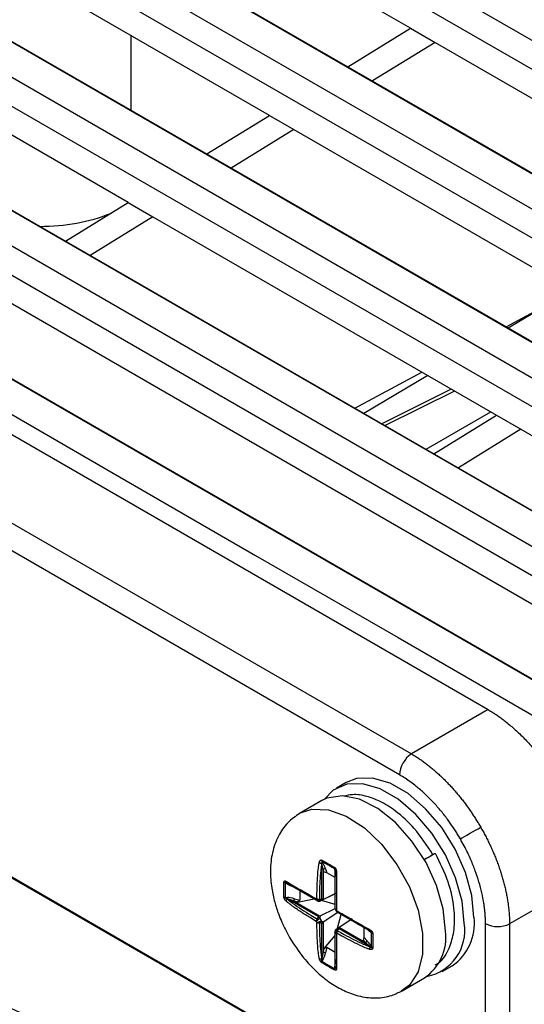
# Model space of a CAD drawing. Header units: millimetres. Extents: x 51 to 353, y -23 to 217.
# Tile 133 of 147: x 322.64 to 328.45, y 56.69 to 68.03. Entities that reach past the tile are written whole.
import ezdxf

# ---------------------------------------------------------------- set-up
doc = ezdxf.new("R2010")
doc.units = ezdxf.units.MM

msp = doc.modelspace()

# ---------------------------------------------------------------- linework, layer by layer
at = {"color": 7, "linetype": 'Continuous', "lineweight": 25}
for p, q in [((324.886, 69.902), (338.462, 62.065)), ((338.318, 61.813), (324.742, 69.65)), ((327.141, 67.932), (324.737, 69.32)), ((337.175, 61.27), (323.598, 69.107)), ((323.742, 69.033), (337.206, 61.26)), ((323.259, 68.898), (336.836, 61.06)), ((336.692, 60.808), (323.116, 68.646)), ((325.515, 66.928), (323.111, 68.316)), ((335.548, 60.265), (321.972, 68.103)), ((322.116, 68.028), (335.579, 60.256)), ((321.633, 67.894), (335.209, 60.056)), ((326.42, 67.487), (327.141, 67.932)), ((327.141, 67.932), (327.424, 67.769)), ((327.424, 67.769), (326.703, 67.324)), ((327.424, 67.769), (331.384, 65.483)), ((335.066, 59.804), (321.489, 67.642)), ((323.888, 65.924), (321.484, 67.312)), ((333.922, 59.261), (320.346, 67.099)), ((320.489, 67.024), (333.953, 59.252)), ((320.007, 66.89), (333.583, 59.052)), ((324.793, 66.483), (325.515, 66.928)), ((325.515, 66.928), (325.798, 66.765)), ((316.452, 66.768), (328.036, 60.081)), ((325.798, 66.765), (325.076, 66.319)), ((325.798, 66.765), (329.757, 64.479)), ((319.863, 66.638), (333.439, 58.8)), ((333.434, 58.47), (319.858, 66.307)), ((315.628, 66.224), (327.152, 59.571)), ((332.296, 58.257), (318.719, 66.095)), ((327.016, 59.329), (315.492, 65.982)), ((332.326, 58.248), (318.863, 66.02)), ((323.167, 65.478), (323.888, 65.924)), ((323.888, 65.924), (324.171, 65.76)), ((324.171, 65.76), (323.45, 65.315)), ((324.171, 65.76), (328.131, 63.475)), ((328.242, 64.492), (329.015, 64.907)), ((326.499, 63.555), (327.272, 63.97)), ((327.611, 63.775), (326.811, 63.375)), ((327.41, 63.029), (328.131, 63.475)), ((328.131, 63.475), (328.414, 63.311)), ((328.414, 63.311), (327.693, 62.866)), ((328.414, 63.311), (332.374, 61.025)), ((327.487, 55.288), (313.911, 63.126)), ((327.518, 55.279), (314.055, 63.051)), ((328.036, 60.081), (327.152, 59.571)), ((326.401, 59.241), (326.287, 59.175)), ((326.121, 59.033), (325.864, 58.885)), ((326.122, 58.329), (326.134, 58.308)), ((327.302, 58.353), (327.301, 58.352)), ((326.121, 58.307), (326.12, 58.309)), ((326.121, 57.9), (326.121, 58.307)), ((326.135, 58.241), (326.121, 58.307)), ((326.135, 58.241), (326.135, 57.896)), ((326.146, 58.209), (326.135, 58.241)), ((326.178, 58.201), (326.146, 58.209)), ((326.163, 58.246), (326.178, 58.201)), ((326.275, 58.145), (326.178, 58.201)), ((326.268, 58.231), (326.268, 58.245)), ((326.281, 58.157), (326.275, 58.218)), ((329.166, 58.123), (328.283, 57.613)), ((325.723, 58.071), (325.699, 58.085)), ((325.721, 58.079), (325.724, 58.078)), ((325.724, 58.078), (326.077, 57.874)), ((325.794, 58.044), (325.724, 58.078)), ((325.866, 57.996), (325.866, 57.884)), ((325.699, 57.916), (325.723, 57.916)), ((325.724, 57.9), (325.721, 57.9)), ((326.077, 57.696), (325.724, 57.9)), ((325.794, 57.876), (325.724, 57.9)), ((325.794, 57.876), (326.093, 57.703)), ((325.839, 57.863), (325.794, 57.876)), ((325.803, 57.902), (325.866, 57.884)), ((325.839, 57.863), (326.032, 57.9)), ((325.866, 57.884), (325.839, 57.863)), ((326.1, 57.874), (326.093, 57.871)), ((326.275, 57.959), (326.1, 57.874)), ((326.11, 57.885), (326.114, 57.887)), ((326.141, 57.897), (326.117, 57.888)), ((326.275, 57.836), (326.117, 57.882)), ((326.135, 57.896), (326.141, 57.897)), ((326.141, 57.897), (326.297, 57.972)), ((326.1, 57.705), (326.274, 57.79)), ((326.307, 57.748), (326.141, 57.635)), ((326.278, 57.775), (326.289, 57.754)), ((326.093, 57.703), (326.1, 57.705)), ((326.1, 57.705), (326.095, 57.681)), ((326.141, 57.635), (326.135, 57.63)), ((326.286, 57.551), (326.448, 57.66)), ((326.302, 57.561), (326.341, 57.721)), ((326.319, 57.734), (326.309, 57.74)), ((326.319, 57.734), (326.672, 57.531)), ((326.47, 57.672), (326.327, 57.575)), ((326.121, 57.213), (326.121, 57.619)), ((326.135, 57.63), (326.135, 57.285)), ((326.275, 57.528), (326.275, 57.531)), ((326.281, 57.546), (326.286, 57.551)), ((326.286, 57.551), (326.285, 57.546)), ((326.305, 57.557), (326.301, 57.554)), ((326.672, 57.353), (326.319, 57.556)), ((326.327, 57.575), (326.323, 57.571)), ((326.323, 57.571), (326.622, 57.398)), ((326.609, 57.456), (326.609, 57.567)), ((326.672, 57.531), (326.622, 57.566)), ((326.672, 57.531), (326.673, 57.53)), ((326.146, 57.33), (326.275, 57.479)), ((326.6, 57.424), (326.609, 57.456)), ((326.622, 57.398), (326.6, 57.424)), ((326.609, 57.456), (326.64, 57.419)), ((326.692, 57.511), (326.68, 57.518)), ((326.135, 57.285), (326.146, 57.33)), ((326.146, 57.33), (326.178, 57.343)), ((326.178, 57.343), (326.163, 57.279)), ((326.178, 57.343), (326.275, 57.287)), ((326.672, 57.353), (326.622, 57.398)), ((326.673, 57.35), (326.672, 57.353)), ((326.68, 57.364), (326.692, 57.342)), ((326.12, 57.21), (326.121, 57.213)), ((326.135, 57.285), (326.121, 57.213)), ((326.134, 57.204), (326.122, 57.182)), ((326.275, 57.124), (326.281, 57.201)), ((326.268, 57.098), (326.268, 57.126)), ((327.507, 57.062), (327.62, 57.128)), ((327.044, 56.841), (327.301, 56.99))]:
    msp.add_line(p, q, dxfattribs=at)
at = {"color": 8, "linetype": 'Continuous', "lineweight": 25}
for p, q in [((323.917, 67.851), (323.917, 66.989)), ((328.798, 64.791), (328.267, 64.477)), ((327.342, 63.93), (326.604, 63.494)), ((327.65, 63.752), (326.85, 63.353)), ((327.321, 63.08), (328.067, 63.511)), ((328.005, 55.196), (328.005, 57.615)), ((328.283, 57.613), (328.283, 55.278))]:
    msp.add_line(p, q, dxfattribs=at)
at = {"color": 7, "linetype": 'Continuous', "lineweight": 25, "flags": 128}
for points in [[(318.38, 65.885), (318.791, 65.648), (320.432, 64.701), (322.074, 63.753), (323.715, 62.805), (325.357, 61.858), (326.998, 60.91), (328.64, 59.963), (331.957, 58.048)], [(327.76, 57.621), (327.735, 57.874), (327.661, 58.141), (327.543, 58.407), (327.387, 58.656), (327.203, 58.874), (327.001, 59.048), (326.793, 59.168), (326.591, 59.227), (326.407, 59.222), (326.252, 59.152), (326.151, 59.049)], [(327.873, 57.686), (327.848, 57.939), (327.774, 58.206), (327.656, 58.472), (327.501, 58.721), (327.316, 58.939), (327.114, 59.113), (326.906, 59.233), (326.705, 59.292), (326.52, 59.287), (326.401, 59.241)], [(327.546, 57.53), (327.519, 57.785), (327.442, 58.054), (327.32, 58.32), (327.158, 58.567), (326.969, 58.779), (326.764, 58.943), (326.555, 59.048), (326.356, 59.088), (326.179, 59.061), (326.121, 59.033)], [(327.716, 58.591), (327.737, 58.603), (327.763, 58.618), (327.792, 58.635), (327.823, 58.653), (327.856, 58.672), (327.889, 58.691), (327.921, 58.709), (327.95, 58.726)], [(327.383, 58.399), (327.37, 58.392), (327.346, 58.378), (327.319, 58.362), (327.301, 58.352)], [(327.415, 58.418), (327.426, 58.424), (327.427, 58.425), (327.417, 58.419), (327.399, 58.408), (327.374, 58.394), (327.347, 58.378), (327.322, 58.364), (327.302, 58.353)], [(326.109, 57.895), (326.11, 57.893), (326.111, 57.892), (326.113, 57.89), (326.114, 57.889), (326.115, 57.889), (326.115, 57.888), (326.116, 57.888), (326.117, 57.888)], [(326.307, 57.558), (326.307, 57.558), (326.307, 57.557), (326.306, 57.556), (326.307, 57.555), (326.307, 57.554), (326.308, 57.552), (326.308, 57.55), (326.309, 57.548)]]:
    msp.add_lwpolyline(points, dxfattribs=at)
at = {"color": 8, "linetype": 'Continuous', "lineweight": 25, "flags": 128}
msp.add_lwpolyline([(325.873, 58.89), (326.006, 58.934), (326.196, 58.928), (326.401, 58.855), (326.61, 58.719), (326.809, 58.529), (326.985, 58.298), (327.129, 58.039), (327.229, 57.77), (327.281, 57.506), (327.281, 57.264), (327.229, 57.06), (327.129, 56.907), (327.034, 56.836)], dxfattribs=at)
at = {"color": 7, "linetype": 'Continuous', "lineweight": 25}
for centre, radius, start, end in [((327.324, 59.314), 0.309, 123.85, 177.3048), ((326.13, 58.372), 0.0638, 232.0336, 260.5964), ((326.155, 58.341), 0.035, 171.6764, 199.7727), ((326.13, 58.287), 0.0213, 77.4006, 114.3348), ((326.152, 58.224), 0.0245, 64.952, 134.6506), ((326.301, 58.253), 0.0335, 166.3902, 193.9573), ((326.258, 58.217), 0.0165, 0.9861, 53.0389), ((326.29, 58.224), 0.0161, 195.8214, 261.1747), ((325.711, 58.125), 0.0423, 227.9341, 252.3799), ((325.736, 58.102), 0.0269, 181.0097, 237.3502), ((325.716, 58.075), 0.00835, 326.2141, 16.2776), ((325.707, 57.954), 0.0392, 233.1548, 258.263), ((325.758, 57.866), 0.0497, 137.7495, 171.6172), ((325.688, 57.905), 0.0363, 350.9783, 16.6656), ((325.757, 57.903), 0.0459, 323.6644, 359.3261), ((326.097, 57.836), 0.0774, 116.7232, 123.2876), ((326.072, 57.887), 0.00904, 242.5938, 291.1424), ((326.084, 57.892), 0.0197, 240.1369, 301.3098), ((326.064, 57.903), 0.0291, 325.375, 340.2005), ((325.943, 57.568), 0.402, 28.9054, 31.0946), ((326.407, 57.836), 0.402, 208.9054, 211.0946), ((326.143, 57.727), 0.0958, 218.6625, 225.3068), ((326.075, 57.612), 0.0719, 74.4766, 90.6674), ((326.18, 57.661), 0.0957, 194.6933, 201.3384), ((326.392, 57.827), 0.331, 206.1673, 213.8327), ((326.047, 57.661), 0.0719, 329.336, 345.5204), ((327.286, 57.616), 0.592, 304.455, 6.8571), ((326.295, 57.528), 0.0197, 118.6911, 179.864), ((326.284, 57.52), 0.00904, 128.8658, 177.4133), ((326.293, 57.505), 0.0291, 79.8019, 94.6376), ((326.685, 57.541), 0.0161, 158.8336, 224.1778), ((326.663, 57.516), 0.0165, 6.9626, 59.012), ((326.982, 57.459), 0.568, 304.2034, 7.1087), ((327.23, 57.535), 0.537, 280.6418, 9.2026), ((328.147, 57.89), 0.309, 242.6993, 296.146), ((326.252, 57.568), 0.0774, 296.7232, 303.2876), ((326.615, 57.421), 0.0245, 285.3471, 355.0524), ((326.715, 57.535), 0.0335, 226.0458, 253.6131), ((326.733, 57.328), 0.0638, 159.4033, 187.9686), ((326.659, 57.37), 0.0213, 305.6673, 342.6066), ((326.719, 57.365), 0.035, 220.2291, 248.3263), ((326.109, 57.259), 0.0497, 248.3877, 282.2518), ((326.159, 57.17), 0.0392, 161.7398, 186.8486), ((326.108, 57.179), 0.0363, 43.3358, 69.021), ((326.14, 57.239), 0.0459, 60.6779, 96.3304), ((326.31, 57.089), 0.0423, 167.6222, 192.0683), ((326.269, 57.118), 0.00835, 43.7351, 93.7928), ((326.302, 57.122), 0.0269, 182.6471, 238.9931)]:
    msp.add_arc(centre, radius, start, end, dxfattribs=at)
at = {"color": 8, "linetype": 'Continuous', "lineweight": 25}
for centre, start, end in [((326.137, 57.827), 115.0453, 131.4529), ((326.265, 57.607), 288.5577, 304.9499)]:
    msp.add_arc(centre, 0.0644, start, end, dxfattribs=at)
at = {"color": 7, "linetype": 'Continuous', "lineweight": 25}
for centre, major_axis, ratio, start_param, end_param in [((322.926, 66.486), (1.4, 0.043), 0.596943, 4.654272, 5.266867), ((326.134, 58.262), (-0.0353, 0.0825), 0.228093, 4.416905, 5.202303), ((326.308, 58.162), (-0.0353, 0.0825), 0.228093, 0.489914, 0.915011), ((325.803, 58.071), (0.112, -0.035), 0.265667, 4.009639, 4.451552), ((325.803, 57.87), (0.112, -0.035), 0.265667, 1.653445, 2.438843), ((326.275, 57.76), (0.203, -0.117), 0.00007, 3.314681, 3.364543), ((326.275, 57.76), (0.288, 0), 0.575968, 2.13451, 2.184373), ((326.275, 57.759), (0.144, 0.249), 0.575921, 2.134551, 2.184413), ((326.275, 57.76), (0.288, 0), 0.575968, 4.098813, 4.148675), ((326.275, 57.759), (0.144, 0.249), 0.575921, 4.098853, 4.148716), ((326.64, 57.588), (-0.0538, 0.0718), 0.228129, 2.069471, 2.651751), ((326.64, 57.387), (-0.0538, 0.0718), 0.228129, 4.222547, 5.007945), ((326.134, 57.296), (0.026, 0.115), 0.265637, 3.844357, 4.629755), ((326.308, 57.195), (0.026, 0.115), 0.265637, 1.831869, 2.273561)]:
    msp.add_ellipse(centre, major_axis=major_axis, ratio=ratio, start_param=start_param, end_param=end_param, dxfattribs=at)
for points, knots in [([(310.627, 67.455), (310.845, 66.939), (311.283, 65.905), (312.218, 64.408), (313.344, 62.964), (314.674, 61.587), (316.202, 60.288), (317.912, 59.072), (319.79, 57.948), (321.822, 56.928), (323.999, 56.019), (326.304, 55.225), (328.718, 54.549), (330.971, 54.056), (333.019, 53.702), (334.237, 53.55), (334.846, 53.474)], [0, 0, 0, 0, 0.074547, 0.14936, 0.224173, 0.29872, 0.373267, 0.44808, 0.522893, 0.597439, 0.671931, 0.746689, 0.821447, 0.89594, 0.947971, 1, 1, 1, 1]), ([(310.625, 67.292), (310.844, 66.776), (311.282, 65.742), (312.216, 64.244), (313.342, 62.8), (314.673, 61.423), (316.2, 60.124), (317.911, 58.908), (319.789, 57.784), (321.821, 56.764), (323.998, 55.855), (326.304, 55.061), (328.717, 54.385), (330.97, 53.892), (333.018, 53.538), (334.236, 53.386), (334.845, 53.31)], [0, 0, 0, 0, 0.0745465, 0.1493596, 0.2241727, 0.2987192, 0.3732662, 0.4480797, 0.5228922, 0.5974378, 0.6719302, 0.7466881, 0.8214465, 0.8959398, 0.9479703, 1, 1, 1, 1]), ([(328.036, 60.081), (328.049, 60.073), (328.077, 60.056), (328.118, 60.03), (328.16, 60.002), (328.201, 59.972), (328.264, 59.923), (328.349, 59.851), (328.454, 59.749), (328.557, 59.636), (328.69, 59.469), (328.841, 59.24), (328.964, 58.995), (329.041, 58.796), (329.088, 58.651), (329.124, 58.508), (329.146, 58.388), (329.159, 58.286), (329.165, 58.203), (329.166, 58.149), (329.166, 58.123)], [0, 0, 0, 0, 0.023349, 0.046653, 0.069944, 0.093253, 0.116611, 0.178362, 0.240149, 0.304458, 0.368805, 0.500006, 0.631206, 0.695511, 0.759863, 0.821607, 0.883401, 0.922279, 0.961097, 1, 1, 1, 1]), ([(327.152, 59.571), (327.166, 59.563), (327.193, 59.547), (327.233, 59.521), (327.273, 59.494), (327.313, 59.465), (327.352, 59.435), (327.391, 59.403), (327.429, 59.37), (327.467, 59.336), (327.504, 59.301), (327.541, 59.265), (327.577, 59.228), (327.612, 59.19), (327.647, 59.151), (327.681, 59.111), (327.714, 59.071), (327.747, 59.03), (327.778, 58.988), (327.809, 58.945), (327.839, 58.902), (327.868, 58.859), (327.896, 58.815), (327.924, 58.771), (327.941, 58.741), (327.95, 58.726)], [0, 0, 0, 0, 0.045766, 0.091323, 0.136671, 0.181812, 0.226744, 0.271468, 0.315984, 0.360292, 0.404392, 0.448284, 0.491968, 0.535445, 0.578714, 0.621775, 0.664629, 0.707276, 0.749715, 0.791947, 0.833971, 0.875789, 0.917399, 0.958803, 1, 1, 1, 1]), ([(327.716, 58.591), (327.706, 58.606), (327.688, 58.638), (327.659, 58.684), (327.63, 58.729), (327.599, 58.773), (327.551, 58.84), (327.484, 58.925), (327.395, 59.025), (327.303, 59.116), (327.218, 59.189), (327.144, 59.246), (327.08, 59.291), (327.037, 59.316), (327.016, 59.329)], [0, 0, 0, 0, 0.049572, 0.099041, 0.148479, 0.197964, 0.24757, 0.373698, 0.499933, 0.626081, 0.752339, 0.834923, 0.91736, 1, 1, 1, 1]), ([(327.4, 58.409), (327.331, 58.514), (327.205, 58.708), (326.984, 58.91), (326.796, 59.027), (326.63, 59.088), (326.49, 59.11), (326.406, 59.091), (326.374, 59.084)], [0, 0, 0, 0, 0.2425432, 0.4483341, 0.6167737, 0.7473164, 0.9035946, 1, 1, 1, 1]), ([(325.864, 58.885), (325.816, 58.852), (325.717, 58.782), (325.611, 58.625), (325.544, 58.437), (325.522, 58.232), (325.536, 58.04), (325.573, 57.869), (325.625, 57.708), (325.684, 57.571), (325.732, 57.486), (325.748, 57.456)], [0, 0, 0, 0, 0.118967, 0.249612, 0.385398, 0.518489, 0.646871, 0.745004, 0.832809, 0.941722, 1, 1, 1, 1]), ([(327.95, 58.726), (327.959, 58.709), (327.978, 58.677), (328.005, 58.626), (328.031, 58.575), (328.056, 58.524), (328.08, 58.472), (328.103, 58.419), (328.125, 58.366), (328.145, 58.312), (328.164, 58.258), (328.182, 58.204), (328.199, 58.149), (328.214, 58.095), (328.228, 58.04), (328.241, 57.986), (328.252, 57.931), (328.261, 57.877), (328.269, 57.823), (328.275, 57.77), (328.279, 57.717), (328.282, 57.664), (328.283, 57.63), (328.283, 57.613)], [0, 0, 0, 0, 0.045131, 0.090511, 0.136138, 0.182014, 0.228138, 0.274511, 0.321133, 0.368003, 0.415122, 0.46249, 0.510107, 0.557974, 0.60609, 0.654455, 0.703069, 0.751933, 0.801047, 0.85041, 0.900024, 0.949887, 1, 1, 1, 1]), ([(328.005, 57.615), (328.005, 57.63), (328.005, 57.66), (328.003, 57.706), (327.999, 57.752), (327.994, 57.799), (327.983, 57.871), (327.965, 57.97), (327.931, 58.096), (327.889, 58.223), (327.845, 58.335), (327.801, 58.431), (327.76, 58.512), (327.73, 58.564), (327.716, 58.591)], [0, 0, 0, 0, 0.049601, 0.099096, 0.148558, 0.198064, 0.247688, 0.373848, 0.500094, 0.626231, 0.752457, 0.835009, 0.917407, 1, 1, 1, 1]), ([(326.063, 57.905), (326.063, 57.933), (326.064, 58.002), (326.068, 58.113), (326.075, 58.217), (326.083, 58.285), (326.089, 58.313), (326.09, 58.32), (326.091, 58.321), (326.091, 58.322)], [0, 0, 0, 0, 0.200652, 0.498254, 0.796065, 0.948249, 0.987718, 0.997548, 1, 1, 1, 1]), ([(326.091, 58.322), (326.091, 58.322), (326.092, 58.325), (326.093, 58.329), (326.095, 58.333), (326.096, 58.336), (326.099, 58.34), (326.101, 58.343), (326.104, 58.345), (326.106, 58.347), (326.108, 58.348), (326.111, 58.348), (326.113, 58.349), (326.116, 58.348), (326.119, 58.347), (326.12, 58.346), (326.12, 58.346)], [0, 0, 0, 0, 0.047531, 0.142796, 0.238963, 0.336209, 0.385087, 0.532415, 0.592642, 0.622924, 0.716109, 0.787533, 0.811681, 0.90438, 0.975813, 1, 1, 1, 1]), ([(326.122, 58.329), (326.122, 58.33), (326.121, 58.33), (326.121, 58.33), (326.12, 58.33), (326.12, 58.331), (326.119, 58.331), (326.119, 58.331), (326.119, 58.33), (326.118, 58.33), (326.118, 58.33), (326.118, 58.329), (326.118, 58.329), (326.117, 58.328), (326.117, 58.327), (326.117, 58.326), (326.117, 58.324), (326.117, 58.323), (326.117, 58.321), (326.118, 58.319), (326.118, 58.316), (326.119, 58.312), (326.119, 58.31), (326.12, 58.309)], [0, 0, 0, 0, 0.023298, 0.047064, 0.065456, 0.084346, 0.102756, 0.121743, 0.144954, 0.168819, 0.188877, 0.209096, 0.250307, 0.280986, 0.311776, 0.373871, 0.437081, 0.500463, 0.562548, 0.624695, 0.749291, 0.874584, 1, 1, 1, 1]), ([(326.12, 58.346), (326.13, 58.341), (326.148, 58.331), (326.182, 58.312), (326.222, 58.289), (326.253, 58.27), (326.268, 58.261)], [0, 0, 0, 0, 0.191046, 0.382182, 0.690905, 1, 1, 1, 1]), ([(326.268, 58.245), (326.256, 58.252), (326.231, 58.268), (326.195, 58.289), (326.158, 58.31), (326.134, 58.323), (326.122, 58.329)], [0, 0, 0, 0, 0.249476, 0.499162, 0.749476, 1, 1, 1, 1]), ([(327.426, 57.139), (327.435, 57.144), (327.518, 57.188), (327.595, 57.329), (327.653, 57.552), (327.65, 57.801), (327.586, 58.107), (327.483, 58.315), (327.428, 58.425)], [0, 0, 0, 0, 0.028901, 0.257796, 0.408685, 0.583009, 0.780282, 1, 1, 1, 1]), ([(326.12, 58.309), (326.12, 58.309), (326.119, 58.307), (326.117, 58.301), (326.112, 58.274), (326.1, 58.166), (326.093, 58.034), (326.092, 57.922), (326.091, 57.893)], [0, 0, 0, 0, 0.002308, 0.011542, 0.048486, 0.196399, 0.787819, 1, 1, 1, 1]), ([(326.268, 58.261), (326.27, 58.26), (326.272, 58.258), (326.276, 58.254), (326.279, 58.25), (326.282, 58.245), (326.284, 58.239), (326.286, 58.232), (326.287, 58.223), (326.288, 58.215), (326.288, 58.21), (326.288, 58.208), (326.288, 58.208)], [0, 0, 0, 0, 0.092002, 0.187642, 0.27214, 0.359174, 0.465791, 0.575202, 0.735071, 0.898501, 0.979649, 1, 1, 1, 1]), ([(326.275, 58.219), (326.275, 58.221), (326.275, 58.223), (326.275, 58.225), (326.275, 58.227), (326.275, 58.23), (326.274, 58.232), (326.274, 58.234), (326.274, 58.235), (326.274, 58.236), (326.273, 58.238), (326.273, 58.239), (326.273, 58.24), (326.272, 58.241), (326.272, 58.242), (326.271, 58.242), (326.271, 58.243), (326.271, 58.243), (326.27, 58.244), (326.27, 58.244), (326.269, 58.244), (326.269, 58.245), (326.269, 58.245), (326.268, 58.245)], [0, 0, 0, 0, 0.162675, 0.244127, 0.325625, 0.424324, 0.523223, 0.568946, 0.614726, 0.660766, 0.706955, 0.743589, 0.780462, 0.817153, 0.835916, 0.854875, 0.873922, 0.893415, 0.912494, 0.932236, 0.949815, 0.967773, 1, 1, 1, 1]), ([(326.275, 57.786), (326.275, 57.816), (326.275, 57.929), (326.275, 58.065), (326.275, 58.18), (326.275, 58.21), (326.275, 58.217), (326.275, 58.219), (326.275, 58.219)], [0, 0, 0, 0, 0.212181, 0.803601, 0.951514, 0.988458, 0.997692, 1, 1, 1, 1]), ([(326.288, 58.208), (326.288, 58.207), (326.288, 58.206), (326.288, 58.198), (326.287, 58.167), (326.287, 58.094), (326.287, 57.986), (326.287, 57.874), (326.287, 57.804), (326.287, 57.775)], [0, 0, 0, 0, 0.002452, 0.012282, 0.051751, 0.203935, 0.501475, 0.799348, 1, 1, 1, 1]), ([(325.683, 57.923), (325.683, 57.928), (325.682, 57.939), (325.681, 57.956), (325.681, 57.972), (325.68, 57.992), (325.68, 58.015), (325.681, 58.042), (325.681, 58.068), (325.682, 58.085), (325.683, 58.094)], [0, 0, 0, 0, 0.095516, 0.191043, 0.286604, 0.382176, 0.536516, 0.690902, 0.845427, 1, 1, 1, 1]), ([(325.683, 58.094), (325.683, 58.094), (325.683, 58.096), (325.684, 58.098), (325.684, 58.1), (325.685, 58.102), (325.686, 58.103), (325.686, 58.104), (325.687, 58.105), (325.688, 58.106), (325.69, 58.106), (325.691, 58.107), (325.693, 58.107), (325.695, 58.107), (325.697, 58.107), (325.7, 58.106), (325.703, 58.105), (325.705, 58.103), (325.708, 58.102), (325.709, 58.101), (325.709, 58.101)], [0, 0, 0, 0, 0.045815, 0.092036, 0.139631, 0.18773, 0.229825, 0.272245, 0.315619, 0.359285, 0.412404, 0.465918, 0.520474, 0.575315, 0.654983, 0.735192, 0.816721, 0.898577, 0.979664, 1, 1, 1, 1]), ([(325.721, 58.079), (325.72, 58.08), (325.717, 58.082), (325.713, 58.084), (325.71, 58.085), (325.707, 58.086), (325.705, 58.087), (325.703, 58.088), (325.702, 58.088), (325.701, 58.088), (325.7, 58.088), (325.699, 58.088), (325.699, 58.088), (325.698, 58.088), (325.698, 58.087), (325.698, 58.087), (325.698, 58.086), (325.698, 58.086), (325.698, 58.085), (325.699, 58.085)], [0, 0, 0, 0, 0.1626947, 0.3256515, 0.4243623, 0.5232735, 0.6147723, 0.7069718, 0.7436109, 0.7804876, 0.8171829, 0.8548579, 0.873907, 0.8934021, 0.9124831, 0.9322283, 0.9498092, 0.9677691, 1, 1, 1, 1]), ([(325.709, 58.101), (325.709, 58.101), (325.711, 58.1), (325.716, 58.097), (325.737, 58.085), (325.792, 58.053), (325.878, 58.003), (325.972, 57.949), (326.031, 57.914), (326.055, 57.9)], [0, 0, 0, 0, 0.002452, 0.0122817, 0.0517508, 0.2039346, 0.5014754, 0.799348, 1, 1, 1, 1]), ([(325.699, 58.085), (325.698, 58.071), (325.696, 58.043), (325.696, 58.001), (325.696, 57.959), (325.698, 57.93), (325.699, 57.916)], [0, 0, 0, 0, 0.2494762, 0.4991621, 0.749476, 1, 1, 1, 1]), ([(326.068, 57.879), (326.042, 57.894), (325.947, 57.949), (325.835, 58.014), (325.748, 58.064), (325.728, 58.076), (325.723, 58.078), (325.722, 58.079), (325.721, 58.079)], [0, 0, 0, 0, 0.212181, 0.803601, 0.951514, 0.988458, 0.997692, 1, 1, 1, 1]), ([(325.709, 57.874), (325.708, 57.875), (325.706, 57.877), (325.702, 57.881), (325.699, 57.885), (325.696, 57.889), (325.694, 57.892), (325.692, 57.895), (325.69, 57.898), (325.689, 57.901), (325.687, 57.905), (325.686, 57.909), (325.685, 57.912), (325.684, 57.916), (325.683, 57.92), (325.683, 57.922), (325.683, 57.923)], [0, 0, 0, 0, 0.095075, 0.190508, 0.287396, 0.384997, 0.443609, 0.502506, 0.562489, 0.622954, 0.669227, 0.763477, 0.811689, 0.857623, 0.951707, 1, 1, 1, 1]), ([(325.699, 57.916), (325.698, 57.916), (325.698, 57.915), (325.698, 57.915), (325.698, 57.914), (325.698, 57.913), (325.698, 57.913), (325.699, 57.912), (325.699, 57.912), (325.7, 57.911), (325.7, 57.91), (325.702, 57.908), (325.705, 57.907), (325.709, 57.904), (325.715, 57.902), (325.719, 57.9), (325.721, 57.9)], [0, 0, 0, 0, 0.023307, 0.047081, 0.06548, 0.084377, 0.102794, 0.121788, 0.145008, 0.168882, 0.209135, 0.250362, 0.373806, 0.500406, 0.749227, 1, 1, 1, 1]), ([(326.055, 57.641), (326.031, 57.656), (325.972, 57.691), (325.878, 57.75), (325.792, 57.808), (325.737, 57.849), (325.716, 57.867), (325.711, 57.872), (325.709, 57.873), (325.709, 57.874)], [0, 0, 0, 0, 0.200652, 0.498254, 0.796065, 0.948249, 0.987718, 0.997548, 1, 1, 1, 1]), ([(325.721, 57.9), (325.722, 57.899), (325.723, 57.898), (325.728, 57.894), (325.748, 57.875), (325.835, 57.811), (325.947, 57.74), (326.042, 57.682), (326.068, 57.667)], [0, 0, 0, 0, 0.002308, 0.011542, 0.048486, 0.196399, 0.787819, 1, 1, 1, 1]), ([(326.055, 57.9), (326.055, 57.9), (326.056, 57.899), (326.057, 57.897), (326.059, 57.893), (326.06, 57.891), (326.062, 57.889), (326.063, 57.888), (326.065, 57.886), (326.067, 57.884), (326.07, 57.882), (326.072, 57.88), (326.074, 57.879), (326.075, 57.879)], [0, 0, 0, 0, 0.019173, 0.133471, 0.248675, 0.366771, 0.426277, 0.48591, 0.571973, 0.677074, 0.782902, 0.891046, 1, 1, 1, 1]), ([(326.055, 57.9), (326.055, 57.9), (326.056, 57.896), (326.058, 57.891), (326.062, 57.884), (326.065, 57.881), (326.068, 57.879)], [0, 0, 0, 0, 0.019232, 0.485398, 0.570628, 1, 1, 1, 1]), ([(326.063, 57.905), (326.063, 57.905), (326.066, 57.902), (326.071, 57.899), (326.08, 57.895), (326.086, 57.894), (326.091, 57.893)], [0, 0, 0, 0, 0.019251, 0.485962, 0.510392, 1, 1, 1, 1]), ([(326.063, 57.905), (326.063, 57.905), (326.064, 57.904), (326.065, 57.901), (326.068, 57.899), (326.07, 57.897), (326.072, 57.895), (326.074, 57.893), (326.076, 57.892), (326.078, 57.89), (326.081, 57.889), (326.084, 57.887), (326.087, 57.886), (326.088, 57.886)], [0, 0, 0, 0, 0.019173, 0.133492, 0.248718, 0.366838, 0.426356, 0.486002, 0.571973, 0.677074, 0.782902, 0.891046, 1, 1, 1, 1]), ([(326.075, 57.875), (326.074, 57.875), (326.074, 57.876), (326.072, 57.877), (326.069, 57.878), (326.068, 57.879)], [0, 0, 0, 0, 0.177012, 0.665677, 1, 1, 1, 1]), ([(326.075, 57.879), (326.077, 57.878), (326.08, 57.877), (326.084, 57.876), (326.089, 57.875), (326.092, 57.875), (326.094, 57.875), (326.094, 57.875), (326.095, 57.876)], [0, 0, 0, 0, 0.182968, 0.370734, 0.603095, 0.84203, 0.920926, 1, 1, 1, 1]), ([(326.093, 57.871), (326.091, 57.871), (326.085, 57.871), (326.079, 57.873), (326.077, 57.874), (326.077, 57.874)], [0, 0, 0, 0, 0.4639739, 0.9769971, 1, 1, 1, 1]), ([(326.117, 57.888), (326.115, 57.888), (326.109, 57.885), (326.099, 57.883), (326.091, 57.885), (326.088, 57.886)], [0, 0, 0, 0, 0.158366, 0.629399, 1, 1, 1, 1]), ([(326.091, 57.893), (326.093, 57.892), (326.098, 57.892), (326.104, 57.893), (326.108, 57.895), (326.109, 57.895)], [0, 0, 0, 0, 0.3343232, 0.8229881, 1, 1, 1, 1]), ([(326.095, 57.876), (326.095, 57.875), (326.097, 57.875), (326.099, 57.874), (326.1, 57.874)], [0, 0, 0, 0, 0.412305, 1, 1, 1, 1]), ([(326.135, 57.896), (326.134, 57.896), (326.13, 57.896), (326.125, 57.898), (326.122, 57.899), (326.121, 57.9), (326.121, 57.9)], [0, 0, 0, 0, 0.388614, 0.837728, 0.977034, 1, 1, 1, 1]), ([(326.275, 57.786), (326.275, 57.785), (326.275, 57.781), (326.277, 57.777), (326.278, 57.775)], [0, 0, 0, 0, 0.386108, 1, 1, 1, 1]), ([(326.275, 57.786), (326.275, 57.784), (326.276, 57.782), (326.28, 57.778), (326.283, 57.777), (326.287, 57.775), (326.287, 57.775)], [0, 0, 0, 0, 0.429372, 0.514602, 0.980768, 1, 1, 1, 1]), ([(326.278, 57.776), (326.278, 57.776), (326.278, 57.775), (326.278, 57.775), (326.278, 57.775)], [0, 0, 0, 0, 0.506092, 1, 1, 1, 1]), ([(326.29, 57.755), (326.291, 57.753), (326.293, 57.749), (326.297, 57.747), (326.298, 57.747)], [0, 0, 0, 0, 0.604011, 1, 1, 1, 1]), ([(326.291, 57.754), (326.291, 57.754), (326.29, 57.754), (326.29, 57.755), (326.29, 57.755)], [0, 0, 0, 0, 0.506495, 1, 1, 1, 1]), ([(326.298, 57.746), (326.297, 57.748), (326.295, 57.749), (326.294, 57.755), (326.294, 57.758), (326.295, 57.762), (326.295, 57.762)], [0, 0, 0, 0, 0.489608, 0.514038, 0.980749, 1, 1, 1, 1]), ([(326.295, 57.762), (326.319, 57.748), (326.38, 57.713), (326.477, 57.657), (326.571, 57.603), (326.634, 57.567), (326.661, 57.552), (326.668, 57.548), (326.669, 57.547), (326.67, 57.547)], [0, 0, 0, 0, 0.200652, 0.498254, 0.796065, 0.948249, 0.987718, 0.997548, 1, 1, 1, 1]), ([(326.673, 57.53), (326.673, 57.53), (326.671, 57.531), (326.665, 57.535), (326.639, 57.55), (326.539, 57.607), (326.422, 57.675), (326.324, 57.731), (326.298, 57.746)], [0, 0, 0, 0, 0.002308, 0.011542, 0.048486, 0.196399, 0.787819, 1, 1, 1, 1]), ([(326.298, 57.746), (326.299, 57.746), (326.301, 57.745), (326.305, 57.742), (326.309, 57.74), (326.309, 57.74)], [0, 0, 0, 0, 0.3343232, 0.8229881, 1, 1, 1, 1]), ([(326.055, 57.641), (326.055, 57.642), (326.055, 57.643), (326.056, 57.647), (326.058, 57.652), (326.061, 57.656), (326.063, 57.66), (326.066, 57.665), (326.068, 57.667)], [0, 0, 0, 0, 0.01917, 0.248675, 0.485833, 0.510161, 0.75051, 1, 1, 1, 1]), ([(326.055, 57.641), (326.055, 57.641), (326.056, 57.642), (326.057, 57.643), (326.059, 57.645), (326.06, 57.647), (326.062, 57.648), (326.063, 57.649), (326.065, 57.651), (326.067, 57.653), (326.07, 57.654), (326.072, 57.656), (326.074, 57.658), (326.075, 57.659)], [0, 0, 0, 0, 0.019173, 0.133492, 0.248718, 0.366838, 0.426356, 0.486002, 0.571973, 0.677074, 0.782902, 0.891046, 1, 1, 1, 1]), ([(326.063, 57.628), (326.063, 57.628), (326.064, 57.628), (326.065, 57.629), (326.068, 57.629), (326.07, 57.63), (326.072, 57.631), (326.074, 57.631), (326.076, 57.632), (326.078, 57.633), (326.081, 57.634), (326.084, 57.636), (326.087, 57.637), (326.088, 57.637)], [0, 0, 0, 0, 0.019173, 0.133471, 0.248675, 0.366771, 0.426277, 0.48591, 0.571973, 0.677074, 0.782902, 0.891046, 1, 1, 1, 1]), ([(326.068, 57.667), (326.069, 57.668), (326.072, 57.673), (326.074, 57.679), (326.074, 57.683), (326.075, 57.684)], [0, 0, 0, 0, 0.334323, 0.822988, 1, 1, 1, 1]), ([(326.095, 57.681), (326.094, 57.68), (326.091, 57.675), (326.085, 57.666), (326.078, 57.661), (326.075, 57.659)], [0, 0, 0, 0, 0.158366, 0.629399, 1, 1, 1, 1]), ([(326.093, 57.703), (326.091, 57.703), (326.086, 57.701), (326.081, 57.699), (326.078, 57.697), (326.077, 57.696), (326.077, 57.696)], [0, 0, 0, 0, 0.388614, 0.837728, 0.977034, 1, 1, 1, 1]), ([(326.088, 57.637), (326.088, 57.637), (326.09, 57.638), (326.093, 57.639), (326.096, 57.64), (326.099, 57.641), (326.102, 57.642), (326.105, 57.642), (326.109, 57.642), (326.112, 57.643), (326.115, 57.643), (326.116, 57.643), (326.117, 57.643)], [0, 0, 0, 0, 0.09119, 0.182994, 0.276601, 0.370771, 0.486544, 0.603184, 0.72229, 0.842138, 0.92098, 1, 1, 1, 1]), ([(326.117, 57.643), (326.12, 57.642), (326.128, 57.639), (326.136, 57.637), (326.141, 57.635)], [0, 0, 0, 0, 0.412305, 1, 1, 1, 1]), ([(326.091, 57.213), (326.091, 57.213), (326.09, 57.215), (326.089, 57.222), (326.083, 57.249), (326.075, 57.317), (326.068, 57.42), (326.064, 57.531), (326.063, 57.6), (326.063, 57.628)], [0, 0, 0, 0, 0.002452, 0.012282, 0.051751, 0.203935, 0.501475, 0.799348, 1, 1, 1, 1]), ([(326.063, 57.628), (326.063, 57.628), (326.066, 57.627), (326.071, 57.626), (326.081, 57.626), (326.086, 57.626), (326.091, 57.627)], [0, 0, 0, 0, 0.019232, 0.485398, 0.570628, 1, 1, 1, 1]), ([(326.091, 57.627), (326.092, 57.597), (326.093, 57.485), (326.1, 57.353), (326.112, 57.245), (326.117, 57.219), (326.119, 57.212), (326.12, 57.21), (326.12, 57.21)], [0, 0, 0, 0, 0.212181, 0.803601, 0.951514, 0.988458, 0.997692, 1, 1, 1, 1]), ([(326.109, 57.624), (326.108, 57.624), (326.104, 57.626), (326.098, 57.628), (326.093, 57.627), (326.091, 57.627)], [0, 0, 0, 0, 0.177012, 0.665677, 1, 1, 1, 1]), ([(326.135, 57.63), (326.133, 57.628), (326.129, 57.624), (326.124, 57.621), (326.121, 57.62), (326.121, 57.619)], [0, 0, 0, 0, 0.4639739, 0.9769971, 1, 1, 1, 1]), ([(326.275, 57.531), (326.275, 57.531), (326.275, 57.532), (326.275, 57.535), (326.277, 57.541), (326.279, 57.545), (326.281, 57.546)], [0, 0, 0, 0, 0.022966, 0.162272, 0.611386, 1, 1, 1, 1]), ([(326.275, 57.52), (326.275, 57.522), (326.275, 57.525), (326.275, 57.527), (326.275, 57.528), (326.275, 57.528)], [0, 0, 0, 0, 0.3343232, 0.8229881, 1, 1, 1, 1]), ([(326.275, 57.12), (326.275, 57.121), (326.275, 57.122), (326.275, 57.128), (326.275, 57.151), (326.275, 57.252), (326.275, 57.38), (326.275, 57.491), (326.275, 57.52)], [0, 0, 0, 0, 0.002308, 0.011542, 0.048486, 0.196399, 0.787819, 1, 1, 1, 1]), ([(326.275, 57.52), (326.276, 57.517), (326.276, 57.513), (326.28, 57.505), (326.283, 57.502), (326.287, 57.499), (326.287, 57.499)], [0, 0, 0, 0, 0.4896077, 0.5140382, 0.9807492, 1, 1, 1, 1]), ([(326.285, 57.546), (326.285, 57.545), (326.283, 57.543), (326.28, 57.537), (326.279, 57.53), (326.278, 57.527)], [0, 0, 0, 0, 0.1583656, 0.6293993, 1, 1, 1, 1]), ([(326.278, 57.527), (326.278, 57.526), (326.278, 57.524), (326.278, 57.521), (326.279, 57.518), (326.279, 57.515), (326.28, 57.512), (326.281, 57.509), (326.283, 57.505), (326.284, 57.503), (326.285, 57.501), (326.286, 57.499), (326.287, 57.499), (326.287, 57.499)], [0, 0, 0, 0, 0.105083, 0.210911, 0.319071, 0.428027, 0.513999, 0.628306, 0.743533, 0.861663, 0.921182, 0.980827, 1, 1, 1, 1]), ([(326.291, 57.534), (326.291, 57.533), (326.29, 57.531), (326.29, 57.528), (326.29, 57.524), (326.29, 57.521), (326.29, 57.518), (326.291, 57.514), (326.292, 57.511), (326.293, 57.508), (326.294, 57.505), (326.294, 57.504), (326.295, 57.503), (326.295, 57.503)], [0, 0, 0, 0, 0.1050829, 0.2109113, 0.3190709, 0.4280271, 0.5140898, 0.6283762, 0.7435805, 0.8616869, 0.9211938, 0.9808272, 1, 1, 1, 1]), ([(326.307, 57.558), (326.307, 57.558), (326.305, 57.557), (326.302, 57.554), (326.299, 57.55), (326.295, 57.545), (326.292, 57.539), (326.291, 57.536), (326.291, 57.534)], [0, 0, 0, 0, 0.078898, 0.157971, 0.390586, 0.629266, 0.812368, 1, 1, 1, 1]), ([(326.298, 57.534), (326.297, 57.529), (326.295, 57.524), (326.294, 57.514), (326.294, 57.508), (326.295, 57.503), (326.295, 57.503)], [0, 0, 0, 0, 0.429372, 0.514602, 0.980768, 1, 1, 1, 1]), ([(326.309, 57.548), (326.309, 57.547), (326.305, 57.545), (326.301, 57.54), (326.299, 57.536), (326.298, 57.534)], [0, 0, 0, 0, 0.177012, 0.665677, 1, 1, 1, 1]), ([(326.298, 57.534), (326.324, 57.519), (326.422, 57.465), (326.539, 57.404), (326.639, 57.361), (326.665, 57.353), (326.671, 57.351), (326.673, 57.35), (326.673, 57.35)], [0, 0, 0, 0, 0.212181, 0.803601, 0.951514, 0.988458, 0.997692, 1, 1, 1, 1]), ([(326.307, 57.558), (326.31, 57.56), (326.317, 57.566), (326.323, 57.571), (326.327, 57.575)], [0, 0, 0, 0, 0.412305, 1, 1, 1, 1]), ([(326.319, 57.556), (326.319, 57.556), (326.319, 57.559), (326.32, 57.565), (326.322, 57.569), (326.323, 57.571)], [0, 0, 0, 0, 0.023003, 0.536026, 1, 1, 1, 1]), ([(326.67, 57.547), (326.67, 57.546), (326.673, 57.545), (326.677, 57.543), (326.681, 57.539), (326.685, 57.537), (326.69, 57.533), (326.693, 57.529), (326.697, 57.525), (326.699, 57.522), (326.701, 57.519), (326.703, 57.516), (326.704, 57.512), (326.705, 57.509), (326.706, 57.505), (326.706, 57.504), (326.706, 57.503)], [0, 0, 0, 0, 0.047531, 0.142796, 0.238963, 0.336209, 0.385087, 0.532415, 0.592642, 0.622924, 0.716109, 0.787533, 0.811681, 0.90438, 0.975813, 1, 1, 1, 1]), ([(326.692, 57.511), (326.692, 57.511), (326.692, 57.512), (326.692, 57.512), (326.692, 57.513), (326.692, 57.513), (326.692, 57.514), (326.691, 57.515), (326.691, 57.515), (326.691, 57.516), (326.69, 57.517), (326.69, 57.517), (326.689, 57.518), (326.688, 57.519), (326.687, 57.52), (326.686, 57.521), (326.685, 57.522), (326.684, 57.523), (326.682, 57.524), (326.681, 57.525), (326.678, 57.527), (326.676, 57.528), (326.674, 57.529), (326.673, 57.53)], [0, 0, 0, 0, 0.0232984, 0.0470641, 0.0654555, 0.0843459, 0.1027562, 0.1217429, 0.1449543, 0.1688195, 0.188877, 0.2090958, 0.250307, 0.2809859, 0.3117763, 0.3738709, 0.4370811, 0.5004632, 0.5625481, 0.6246954, 0.7492915, 0.8745845, 1, 1, 1, 1]), ([(325.748, 57.456), (325.8, 57.375), (325.871, 57.263), (325.996, 57.122), (326.105, 57.016), (326.244, 56.912), (326.397, 56.828), (326.568, 56.77), (326.748, 56.751), (326.912, 56.776), (327.005, 56.822), (327.044, 56.841)], [0, 0, 0, 0, 0.162164, 0.225389, 0.328375, 0.432998, 0.544858, 0.662439, 0.786081, 0.910466, 1, 1, 1, 1]), ([(326.287, 57.499), (326.287, 57.471), (326.287, 57.402), (326.287, 57.294), (326.287, 57.194), (326.287, 57.131), (326.288, 57.106), (326.288, 57.1), (326.288, 57.099), (326.288, 57.099)], [0, 0, 0, 0, 0.200652, 0.498254, 0.796065, 0.948249, 0.987718, 0.997548, 1, 1, 1, 1]), ([(326.67, 57.319), (326.669, 57.319), (326.668, 57.32), (326.661, 57.322), (326.634, 57.331), (326.571, 57.358), (326.477, 57.404), (326.38, 57.456), (326.319, 57.489), (326.295, 57.503)], [0, 0, 0, 0, 0.002452, 0.012282, 0.051751, 0.203935, 0.501475, 0.799348, 1, 1, 1, 1]), ([(326.692, 57.342), (326.693, 57.37), (326.694, 57.424), (326.693, 57.482), (326.692, 57.511)], [0, 0, 0, 0, 0.499162, 1, 1, 1, 1]), ([(326.706, 57.503), (326.706, 57.492), (326.707, 57.47), (326.707, 57.43), (326.707, 57.384), (326.706, 57.349), (326.706, 57.332)], [0, 0, 0, 0, 0.191046, 0.382182, 0.690905, 1, 1, 1, 1]), ([(326.706, 57.332), (326.705, 57.33), (326.704, 57.324), (326.698, 57.319), (326.689, 57.316), (326.679, 57.317), (326.672, 57.319), (326.67, 57.319), (326.67, 57.319)], [0, 0, 0, 0, 0.187279, 0.358711, 0.574735, 0.898197, 0.979588, 1, 1, 1, 1]), ([(326.673, 57.35), (326.674, 57.349), (326.676, 57.348), (326.678, 57.346), (326.68, 57.344), (326.682, 57.343), (326.684, 57.342), (326.685, 57.341), (326.686, 57.34), (326.687, 57.34), (326.688, 57.339), (326.689, 57.339), (326.69, 57.339), (326.69, 57.339), (326.691, 57.339), (326.691, 57.339), (326.691, 57.339), (326.692, 57.339), (326.692, 57.34), (326.692, 57.34), (326.692, 57.341), (326.692, 57.341), (326.692, 57.342), (326.692, 57.342)], [0, 0, 0, 0, 0.1626751, 0.2441267, 0.3256245, 0.4243235, 0.5232228, 0.5689456, 0.614726, 0.6607662, 0.7069548, 0.7435894, 0.7804618, 0.8171526, 0.835916, 0.8548753, 0.8739221, 0.893415, 0.9124936, 0.9322365, 0.9498152, 0.9677729, 1, 1, 1, 1]), ([(326.12, 57.165), (326.12, 57.166), (326.118, 57.167), (326.116, 57.168), (326.114, 57.17), (326.112, 57.172), (326.111, 57.174), (326.109, 57.176), (326.107, 57.178), (326.105, 57.18), (326.104, 57.183), (326.102, 57.185), (326.1, 57.188), (326.099, 57.192), (326.097, 57.195), (326.095, 57.199), (326.094, 57.203), (326.092, 57.208), (326.091, 57.211), (326.091, 57.212), (326.091, 57.213)], [0, 0, 0, 0, 0.045815, 0.092036, 0.139631, 0.18773, 0.229825, 0.272245, 0.315619, 0.359285, 0.412404, 0.465918, 0.520474, 0.575315, 0.654983, 0.735192, 0.816721, 0.898577, 0.979664, 1, 1, 1, 1]), ([(326.12, 57.21), (326.119, 57.209), (326.119, 57.206), (326.118, 57.203), (326.118, 57.201), (326.117, 57.198), (326.117, 57.196), (326.117, 57.194), (326.117, 57.192), (326.117, 57.191), (326.117, 57.19), (326.118, 57.188), (326.118, 57.187), (326.118, 57.186), (326.118, 57.185), (326.119, 57.185), (326.119, 57.184), (326.119, 57.184), (326.12, 57.183), (326.12, 57.183), (326.121, 57.183), (326.121, 57.182), (326.122, 57.182), (326.122, 57.182)], [0, 0, 0, 0, 0.1626751, 0.2441267, 0.3256245, 0.4243235, 0.5232228, 0.5689456, 0.614726, 0.6607662, 0.7069548, 0.7435894, 0.7804618, 0.8171526, 0.835916, 0.8548753, 0.8739221, 0.893415, 0.9124936, 0.9322365, 0.9498152, 0.9677729, 1, 1, 1, 1]), ([(326.122, 57.182), (326.134, 57.174), (326.158, 57.159), (326.194, 57.137), (326.231, 57.117), (326.256, 57.104), (326.268, 57.098)], [0, 0, 0, 0, 0.249476, 0.499162, 0.749476, 1, 1, 1, 1]), ([(326.268, 57.08), (326.264, 57.082), (326.254, 57.087), (326.24, 57.094), (326.225, 57.102), (326.208, 57.112), (326.188, 57.123), (326.165, 57.137), (326.143, 57.151), (326.128, 57.16), (326.12, 57.165)], [0, 0, 0, 0, 0.095516, 0.191043, 0.286604, 0.382176, 0.536516, 0.690902, 0.845427, 1, 1, 1, 1]), ([(326.268, 57.098), (326.269, 57.098), (326.269, 57.097), (326.269, 57.097), (326.27, 57.097), (326.27, 57.096), (326.271, 57.096), (326.271, 57.096), (326.271, 57.097), (326.272, 57.097), (326.272, 57.097), (326.272, 57.098), (326.273, 57.099), (326.273, 57.1), (326.274, 57.102), (326.274, 57.103), (326.274, 57.106), (326.275, 57.109), (326.275, 57.113), (326.275, 57.117), (326.275, 57.119), (326.275, 57.12)], [0, 0, 0, 0, 0.023299, 0.047066, 0.065458, 0.084349, 0.10276, 0.121748, 0.14496, 0.168826, 0.188885, 0.209104, 0.250317, 0.311763, 0.37386, 0.437073, 0.500458, 0.62468, 0.749281, 0.874579, 1, 1, 1, 1]), ([(326.288, 57.099), (326.288, 57.097), (326.288, 57.095), (326.288, 57.091), (326.287, 57.088), (326.286, 57.085), (326.285, 57.083), (326.284, 57.081), (326.283, 57.08), (326.282, 57.079), (326.28, 57.078), (326.278, 57.077), (326.276, 57.077), (326.274, 57.078), (326.271, 57.079), (326.269, 57.08), (326.268, 57.08)], [0, 0, 0, 0, 0.095075, 0.190508, 0.287396, 0.384997, 0.443609, 0.502506, 0.562489, 0.622954, 0.669227, 0.763477, 0.811689, 0.857623, 0.951707, 1, 1, 1, 1])]:
    msp.add_open_spline(points, degree=3, knots=knots, dxfattribs=at)
msp.add_open_spline([(334.801, 53.355), (331.845, 53.693), (326.12, 54.873), (321.225, 56.971), (319.082, 58.208)], degree=3, dxfattribs=at)
at = {"color": 8, "linetype": 'Continuous', "lineweight": 25}
for points, knots in [([(326.278, 57.775), (326.278, 57.775), (326.278, 57.775), (326.279, 57.775), (326.279, 57.774), (326.28, 57.774), (326.281, 57.774), (326.283, 57.775), (326.284, 57.775), (326.285, 57.775), (326.286, 57.775), (326.287, 57.775), (326.287, 57.775)], [0, 0, 0, 0, 0.004134, 0.140636, 0.278144, 0.386759, 0.530994, 0.676387, 0.825442, 0.900543, 0.975803, 1, 1, 1, 1]), ([(326.29, 57.755), (326.29, 57.755), (326.29, 57.755), (326.29, 57.755), (326.29, 57.756), (326.29, 57.757), (326.291, 57.758), (326.292, 57.759), (326.293, 57.76), (326.294, 57.761), (326.294, 57.762), (326.295, 57.762), (326.295, 57.762)], [0, 0, 0, 0, 0.004341, 0.140815, 0.278294, 0.386772, 0.531003, 0.676394, 0.825448, 0.900548, 0.975808, 1, 1, 1, 1])]:
    msp.add_open_spline(points, degree=3, knots=knots, dxfattribs=at)

doc.saveas('drawing.dxf')
